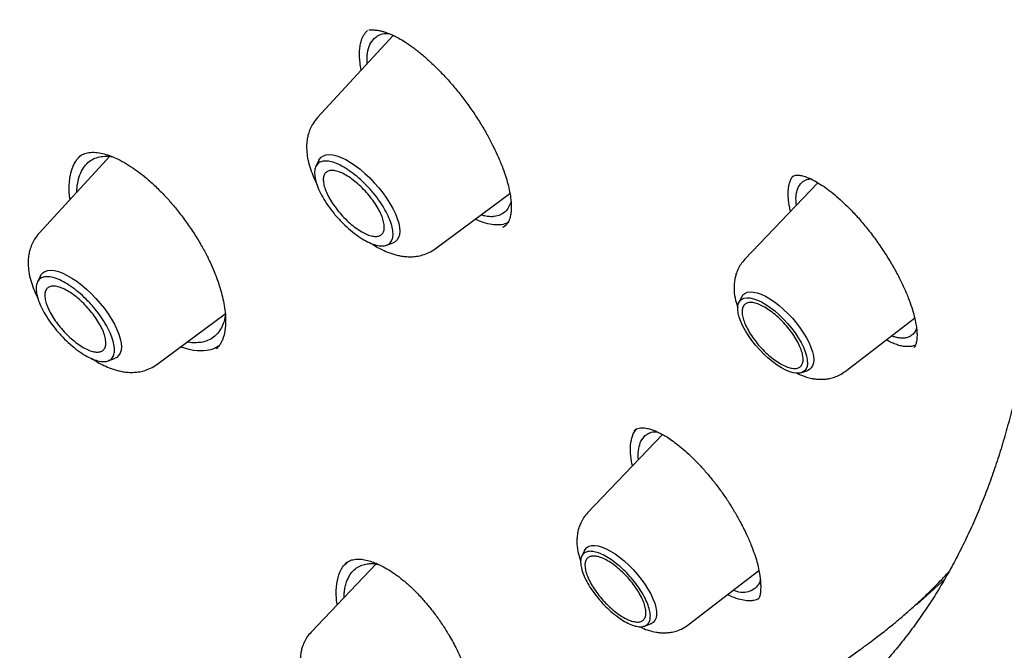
# Model space of a CAD drawing. Header units: millimetres. Extents: x 8 to 866, y 12 to 2084.
# Tile 14 of 100: x 688 to 705, y 773 to 784. Entities that reach past the tile are written whole.
import ezdxf

# ---------------------------------------------------------------- set-up
doc = ezdxf.new("R2010")
doc.units = ezdxf.units.MM

msp = doc.modelspace()

# ---------------------------------------------------------------- linework, layer by layer
at = {"color": 7, "linetype": 'Continuous', "lineweight": 30}
for p, q in [((694.491, 783.482), (693.222, 782.104)), ((689.739, 781.46), (688.545, 780.163)), ((689.211, 781.437), (689.215, 781.441)), ((693.245, 781.387), (693.193, 781.283)), ((701.625, 781.008), (700.397, 779.724)), ((695.199, 779.901), (696.452, 780.827)), ((696.371, 780.282), (696.331, 780.262)), ((694.38, 779.961), (694.489, 780.001)), ((688.568, 779.447), (688.516, 779.342)), ((700.345, 779.095), (700.298, 778.999)), ((690.522, 777.961), (691.671, 778.81)), ((702.085, 777.844), (703.25, 778.739)), ((691.532, 778.238), (691.521, 778.227)), ((703.245, 778.255), (703.236, 778.246)), ((689.703, 778.02), (689.812, 778.06)), ((701.353, 777.824), (701.454, 777.86)), ((699.015, 776.785), (697.758, 775.471)), ((698.559, 776.857), (698.565, 776.865)), ((698.652, 776.671), (698.725, 776.769)), ((697.706, 774.841), (697.659, 774.744)), ((694.213, 774.619), (693.113, 773.469)), ((699.446, 773.59), (700.635, 774.504)), ((703.286, 773.931), (703.755, 774.36)), ((700.567, 774.2), (700.507, 774.162)), ((700.635, 774.032), (700.619, 774.024)), ((698.713, 773.57), (698.814, 773.606))]:
    msp.add_line(p, q, dxfattribs=at)
at = {"color": 7, "linetype": 'Continuous', "lineweight": 30, "flags": 128}
for points in [[(693.245, 781.387), (693.253, 781.402), (693.282, 781.437), (693.319, 781.462), (693.366, 781.477), (693.419, 781.481), (693.48, 781.475), (693.547, 781.459), (693.619, 781.432), (693.695, 781.396), (693.774, 781.35), (693.855, 781.296), (693.937, 781.234), (694.018, 781.165), (694.098, 781.09), (694.175, 781.009), (694.249, 780.925), (694.318, 780.839), (694.381, 780.75), (694.438, 780.662), (694.487, 780.575), (694.528, 780.489), (694.561, 780.408), (694.584, 780.331), (694.599, 780.259), (694.603, 780.195), (694.598, 780.137), (694.583, 780.089), (694.558, 780.049), (694.525, 780.019), (694.489, 780.001)], [(688.568, 779.447), (688.576, 779.461), (688.605, 779.496), (688.642, 779.521), (688.689, 779.536), (688.742, 779.541), (688.803, 779.535), (688.87, 779.518), (688.942, 779.492), (689.018, 779.455), (689.097, 779.41), (689.178, 779.355), (689.26, 779.293), (689.341, 779.224), (689.421, 779.149), (689.498, 779.069), (689.572, 778.985), (689.641, 778.898), (689.704, 778.81), (689.761, 778.721), (689.81, 778.634), (689.851, 778.549), (689.884, 778.467), (689.907, 778.39), (689.922, 778.319), (689.926, 778.254), (689.921, 778.197), (689.906, 778.148), (689.881, 778.108), (689.848, 778.078), (689.812, 778.06)], [(701.015, 777.904), (700.942, 777.95), (700.867, 778.004), (700.792, 778.066), (700.718, 778.134), (700.647, 778.206), (700.579, 778.283), (700.516, 778.363), (700.459, 778.444), (700.408, 778.525), (700.365, 778.604), (700.33, 778.682), (700.304, 778.755), (700.287, 778.823), (700.279, 778.885), (700.281, 778.939), (700.293, 778.986), (700.314, 779.024), (700.344, 779.052), (700.382, 779.07), (700.429, 779.078), (700.482, 779.076), (700.542, 779.063), (700.608, 779.04), (700.677, 779.008), (700.75, 778.966), (700.824, 778.915), (700.899, 778.857), (700.973, 778.793), (701.046, 778.722), (701.116, 778.647), (701.181, 778.568), (701.242, 778.488), (701.296, 778.407), (701.343, 778.326), (701.382, 778.248), (701.413, 778.173), (701.434, 778.102), (701.447, 778.037), (701.449, 777.978), (701.443, 777.928), (701.426, 777.885), (701.401, 777.852), (701.366, 777.829), (701.324, 777.816), (701.273, 777.813), (701.217, 777.821), (701.154, 777.838), (701.086, 777.866), (701.015, 777.904)], [(700.345, 779.095), (700.366, 779.126), (700.398, 779.153), (700.439, 779.171), (700.487, 779.178), (700.543, 779.175), (700.605, 779.161), (700.672, 779.137), (700.744, 779.103), (700.818, 779.06), (700.895, 779.009), (700.972, 778.949), (701.049, 778.883), (701.124, 778.811), (701.196, 778.734), (701.264, 778.653), (701.327, 778.571), (701.384, 778.487), (701.434, 778.404), (701.476, 778.323), (701.509, 778.245), (701.534, 778.17), (701.549, 778.102), (701.555, 778.04), (701.551, 777.985), (701.537, 777.939), (701.514, 777.901), (701.482, 777.874), (701.454, 777.86)], [(697.706, 774.841), (697.714, 774.855), (697.742, 774.887), (697.778, 774.91), (697.823, 774.922), (697.875, 774.924), (697.934, 774.916), (697.999, 774.897), (698.069, 774.868), (698.142, 774.829)], [(698.142, 774.829), (698.218, 774.782), (698.295, 774.726), (698.372, 774.663), (698.448, 774.594), (698.521, 774.519), (698.592, 774.44), (698.657, 774.359), (698.717, 774.275), (698.771, 774.192), (698.817, 774.11), (698.855, 774.03), (698.884, 773.953), (698.904, 773.882), (698.914, 773.816), (698.915, 773.758), (698.906, 773.707), (698.887, 773.665), (698.86, 773.633), (698.823, 773.61), (698.814, 773.606)]]:
    msp.add_lwpolyline(points, dxfattribs=at)
at = {"color": 7, "linetype": 'Continuous', "lineweight": 30}
for points, knots in [([(717.036, 782.421), (717.094, 782.476), (717.207, 782.582), (717.345, 782.719), (717.46, 782.835), (717.565, 782.945), (717.668, 783.055), (717.767, 783.165), (717.866, 783.277), (717.966, 783.394), (718.071, 783.52), (718.184, 783.661), (718.304, 783.816), (718.428, 783.983), (718.54, 784.14), (718.639, 784.284), (718.724, 784.414), (718.807, 784.542), (718.887, 784.67), (718.962, 784.794), (719.03, 784.91), (719.085, 785.007), (719.13, 785.087), (719.171, 785.16), (719.215, 785.242), (719.265, 785.337), (719.32, 785.443), (719.376, 785.555), (719.437, 785.68), (719.502, 785.816), (719.569, 785.963), (719.634, 786.11), (719.695, 786.253), (719.75, 786.387), (719.797, 786.506), (719.834, 786.602), (719.863, 786.679), (719.887, 786.744), (719.913, 786.813), (719.942, 786.895), (719.976, 786.99), (720.013, 787.097), (720.051, 787.211), (720.089, 787.33), (720.128, 787.453), (720.166, 787.58), (720.203, 787.707), (720.236, 787.826), (720.265, 787.929), (720.287, 788.013), (720.305, 788.082), (720.321, 788.146), (720.339, 788.217), (720.359, 788.299), (720.381, 788.391), (720.412, 788.525), (720.451, 788.7), (720.495, 788.914), (720.537, 789.134), (720.577, 789.356), (720.614, 789.58), (720.648, 789.807), (720.677, 790.024), (720.702, 790.226), (720.723, 790.407), (720.74, 790.573), (720.755, 790.724), (720.768, 790.867), (720.78, 791.024), (720.793, 791.203), (720.806, 791.408), (720.818, 791.633), (720.829, 791.881), (720.835, 792.108), (720.839, 792.31), (720.841, 792.477), (720.842, 792.642), (720.842, 792.795), (720.84, 792.928), (720.839, 793.042), (720.837, 793.133), (720.836, 793.204), (720.834, 793.263), (720.833, 793.328), (720.831, 793.405), (720.828, 793.498), (720.823, 793.614), (720.818, 793.755), (720.81, 793.921), (720.8, 794.098), (720.784, 794.359), (720.76, 794.698), (720.724, 795.112), (720.686, 795.486), (720.648, 795.821), (720.611, 796.117), (720.573, 796.402), (720.535, 796.67), (720.498, 796.914), (720.464, 797.132), (720.435, 797.307), (720.412, 797.445), (720.394, 797.549), (720.378, 797.645), (720.36, 797.744), (720.34, 797.857), (720.315, 797.991), (720.287, 798.142), (720.255, 798.307), (720.205, 798.559), (720.136, 798.899), (720.042, 799.332), (719.938, 799.786), (719.822, 800.269), (719.691, 800.788), (719.57, 801.239), (719.467, 801.612), (719.387, 801.897), (719.302, 802.19), (719.214, 802.485), (719.12, 802.798), (719.021, 803.115), (718.922, 803.429), (718.83, 803.713), (718.746, 803.966), (718.681, 804.161), (718.633, 804.303), (718.602, 804.394), (718.578, 804.463), (718.562, 804.512), (718.548, 804.553), (718.531, 804.6), (718.505, 804.676), (718.467, 804.785), (718.415, 804.933), (718.352, 805.113), (718.276, 805.325), (718.188, 805.568), (718.087, 805.841), (717.974, 806.143), (717.852, 806.464), (717.701, 806.856), (717.526, 807.301), (717.328, 807.79), (717.137, 808.251), (716.956, 808.682), (716.794, 809.058), (716.653, 809.383), (716.532, 809.659), (716.417, 809.916), (716.309, 810.156), (716.184, 810.431), (716.035, 810.757), (715.853, 811.148), (715.654, 811.57), (715.436, 812.023), (715.2, 812.507), (714.958, 812.996), (714.71, 813.488), (714.459, 813.978), (714.193, 814.49), (713.919, 815.009), (713.644, 815.521), (713.377, 816.01), (713.112, 816.491), (712.85, 816.96), (712.591, 817.416), (712.346, 817.843), (712.115, 818.24), (711.905, 818.598), (711.716, 818.918), (711.542, 819.209), (711.369, 819.498), (711.188, 819.797), (710.973, 820.15), (710.719, 820.562), (710.425, 821.035), (710.099, 821.553), (709.739, 822.116), (709.345, 822.725), (708.927, 823.362), (708.495, 824.01), (707.947, 824.821), (707.284, 825.782), (706.502, 826.888), (705.722, 827.967), (704.945, 829.018), (704.097, 830.141), (703.168, 831.341), (702.149, 832.624), (701.11, 833.898), (700.053, 835.162), (698.985, 836.408), (697.907, 837.634), (696.821, 838.841), (695.72, 840.033), (694.663, 841.151), (693.651, 842.197), (692.689, 843.171), (691.718, 844.133), (690.741, 845.081), (689.757, 846.016), (688.779, 846.926), (687.799, 847.817), (686.812, 848.696), (685.799, 849.579), (684.76, 850.464), (683.844, 851.226), (683.067, 851.858), (682.448, 852.356), (681.852, 852.827), (681.283, 853.271), (680.739, 853.689), (680.232, 854.074), (679.759, 854.429), (679.315, 854.758), (678.88, 855.077), (678.442, 855.393), (678.078, 855.654), (677.788, 855.86), (677.576, 856.01), (677.361, 856.16), (677.145, 856.311), (676.923, 856.465), (676.672, 856.638), (676.379, 856.838), (676.037, 857.07), (675.659, 857.323), (675.261, 857.587), (674.846, 857.858), (674.417, 858.135), (673.96, 858.427), (673.475, 858.731), (672.961, 859.048), (672.421, 859.376), (671.853, 859.715), (671.467, 859.939), (671.269, 860.054)], [0, 0, 0, 0, 0.0032802, 0.0063884, 0.0092715, 0.0118205, 0.0140473, 0.0167212, 0.019258, 0.021891, 0.024848, 0.0280572, 0.0315544, 0.0352626, 0.039126, 0.0419593, 0.0447593, 0.0475158, 0.0502287, 0.0528915, 0.0553176, 0.0574217, 0.0588492, 0.0602418, 0.0618912, 0.063803, 0.0659745, 0.0682358, 0.0704859, 0.0733336, 0.0761633, 0.078975, 0.0817561, 0.0842889, 0.0864943, 0.0883723, 0.0896183, 0.0906937, 0.0919278, 0.0934088, 0.0951368, 0.0970956, 0.0991457, 0.1012546, 0.1034221, 0.1056484, 0.1079302, 0.1100319, 0.1118078, 0.1132581, 0.1143035, 0.115339, 0.1165468, 0.1179269, 0.1194792, 0.1212038, 0.1246486, 0.1282317, 0.1318229, 0.1354223, 0.1390297, 0.1426453, 0.1462384, 0.149309, 0.1521237, 0.1546827, 0.1569859, 0.1590896, 0.1613007, 0.1641574, 0.1672371, 0.1706002, 0.1742802, 0.1782771, 0.1806589, 0.1831405, 0.1856182, 0.1878244, 0.1897458, 0.1913822, 0.1927338, 0.1936408, 0.1943888, 0.1952826, 0.1963881, 0.1977054, 0.1992344, 0.2013083, 0.203676, 0.2062154, 0.2087244, 0.2145643, 0.2202157, 0.2256789, 0.2297328, 0.2336765, 0.2375069, 0.2410626, 0.2442536, 0.24708, 0.2495419, 0.2510709, 0.2524157, 0.2535761, 0.254768, 0.2562311, 0.257932, 0.2598946, 0.2620411, 0.2642155, 0.2694875, 0.2748929, 0.2804648, 0.2864069, 0.2927537, 0.299505, 0.3028281, 0.3062409, 0.3097436, 0.3133296, 0.3167869, 0.3208531, 0.3245455, 0.3278641, 0.3308091, 0.3333805, 0.3346601, 0.3357589, 0.336561, 0.337064, 0.3374338, 0.3379825, 0.3387174, 0.340059, 0.3417654, 0.3438366, 0.3462726, 0.3490733, 0.3521789, 0.3556363, 0.3593952, 0.3630973, 0.3689252, 0.3744073, 0.3795433, 0.3843335, 0.388778, 0.3920275, 0.3950638, 0.3978868, 0.4004965, 0.4029782, 0.4069154, 0.4111755, 0.4157584, 0.420664, 0.4258924, 0.4314434, 0.4364581, 0.4417099, 0.4471986, 0.4528541, 0.4583043, 0.4634947, 0.4684252, 0.4735487, 0.478358, 0.482853, 0.4870339, 0.4909007, 0.4941366, 0.4971143, 0.5000673, 0.5032061, 0.5065307, 0.5111653, 0.5161183, 0.5213899, 0.5273914, 0.5337584, 0.5404881, 0.5473115, 0.5540526, 0.5658853, 0.5774556, 0.5887637, 0.5998098, 0.6106084, 0.6242772, 0.6379451, 0.6516121, 0.6652785, 0.6789445, 0.6923664, 0.7057882, 0.7192102, 0.7326327, 0.7440221, 0.755412, 0.7668023, 0.7781929, 0.789584, 0.8010087, 0.8120113, 0.823275, 0.8347998, 0.8465859, 0.8586334, 0.8658795, 0.8728957, 0.8796153, 0.8860381, 0.8921642, 0.8979934, 0.9032177, 0.9081781, 0.9130184, 0.9179565, 0.9229944, 0.9253797, 0.9277867, 0.9302155, 0.9326661, 0.9351384, 0.9377537, 0.9412211, 0.945106, 0.9494085, 0.9541286, 0.9586961, 0.9635966, 0.9688303, 0.9743973, 0.9802976, 0.9865315, 0.9930989, 1, 1, 1, 1]), ([(633.026, 850.005), (633.084, 850.052), (633.225, 850.162), (633.455, 850.327), (633.717, 850.5), (633.986, 850.665), (634.262, 850.82), (634.546, 850.966), (634.837, 851.103), (635.136, 851.231), (635.442, 851.35), (635.755, 851.46), (636.075, 851.56), (636.402, 851.652), (636.736, 851.734), (637.077, 851.807), (637.425, 851.871), (637.78, 851.925), (638.141, 851.971), (638.509, 852.007), (638.884, 852.034), (639.264, 852.052), (639.652, 852.061), (640.045, 852.06), (640.445, 852.05), (640.851, 852.031), (641.264, 852.003), (641.682, 851.965), (642.106, 851.919), (642.536, 851.863), (642.971, 851.797), (643.413, 851.723), (643.859, 851.64), (644.312, 851.547), (644.769, 851.445), (645.232, 851.334), (645.7, 851.214), (646.173, 851.084), (646.651, 850.946), (647.133, 850.799), (647.621, 850.642), (648.113, 850.477), (648.609, 850.302), (649.11, 850.119), (649.614, 849.926), (650.124, 849.725), (650.637, 849.515), (651.153, 849.297), (651.674, 849.069), (652.198, 848.833), (652.726, 848.588), (653.257, 848.335), (653.792, 848.073), (654.329, 847.803), (654.87, 847.524), (655.413, 847.237), (655.96, 846.942), (656.509, 846.638), (657.06, 846.326), (657.614, 846.007), (658.17, 845.679), (658.728, 845.343), (659.288, 845), (659.85, 844.649), (660.414, 844.29), (660.979, 843.923), (661.546, 843.549), (662.114, 843.168), (662.683, 842.779), (663.253, 842.382), (663.825, 841.979), (664.397, 841.569), (664.97, 841.151), (665.543, 840.727), (666.117, 840.296), (666.691, 839.858), (667.265, 839.414), (667.839, 838.963), (668.414, 838.506), (668.987, 838.042), (669.561, 837.572), (670.134, 837.096), (670.706, 836.614), (671.278, 836.127), (671.849, 835.633), (672.418, 835.134), (672.987, 834.63), (673.554, 834.12), (674.12, 833.604), (674.684, 833.084), (675.247, 832.558), (675.807, 832.028), (676.366, 831.492), (676.923, 830.952), (677.477, 830.408), (678.029, 829.859), (678.579, 829.305), (679.126, 828.748), (679.671, 828.186), (680.213, 827.621), (680.751, 827.051), (681.287, 826.478), (681.819, 825.902), (682.348, 825.322), (682.874, 824.738), (683.396, 824.152), (683.915, 823.562), (684.429, 822.97), (684.94, 822.375), (685.447, 821.777), (685.949, 821.177), (686.448, 820.574), (686.942, 819.97), (687.431, 819.363), (687.916, 818.754), (688.396, 818.144), (688.872, 817.532), (689.342, 816.918), (689.807, 816.303), (690.268, 815.687), (690.723, 815.069), (691.172, 814.451), (691.617, 813.832), (692.055, 813.212), (692.488, 812.592), (692.915, 811.971), (693.337, 811.35), (693.752, 810.729), (694.162, 810.109), (694.565, 809.488), (694.962, 808.867), (695.353, 808.248), (695.737, 807.628), (696.115, 807.01), (696.486, 806.392), (696.851, 805.776), (697.209, 805.16), (697.56, 804.546), (697.904, 803.934), (698.241, 803.323), (698.571, 802.714), (698.894, 802.106), (699.21, 801.501), (699.519, 800.898), (699.82, 800.297), (700.114, 799.699), (700.4, 799.103), (700.679, 798.51), (700.95, 797.92), (701.213, 797.333), (701.469, 796.749), (701.717, 796.168), (701.957, 795.591), (702.189, 795.017), (702.413, 794.447), (702.63, 793.881), (702.838, 793.319), (703.038, 792.761), (703.23, 792.206), (703.414, 791.657), (703.59, 791.112), (703.757, 790.571), (703.916, 790.035), (704.067, 789.504), (704.209, 788.978), (704.343, 788.457), (704.469, 787.941), (704.586, 787.43), (704.695, 786.925), (704.795, 786.426), (704.887, 785.932), (704.971, 785.444), (705.045, 784.962), (705.112, 784.485), (705.169, 784.015), (705.219, 783.552), (705.259, 783.094), (705.292, 782.643), (705.315, 782.199), (705.33, 781.761), (705.337, 781.33), (705.335, 780.906), (705.324, 780.488), (705.305, 780.078), (705.278, 779.675), (705.242, 779.279), (705.197, 778.89), (705.144, 778.508), (705.083, 778.134), (705.013, 777.768), (704.934, 777.409), (704.848, 777.058), (704.753, 776.714), (704.649, 776.378), (704.538, 776.05), (704.418, 775.73), (704.289, 775.417), (704.152, 775.113), (704.007, 774.817), (703.854, 774.528), (703.693, 774.248), (703.523, 773.976), (703.345, 773.713), (703.159, 773.458), (702.964, 773.211), (702.761, 772.973), (702.598, 772.792), (702.499, 772.692), (702.473, 772.667)], [0, 0, 0, 0, 0.00357, 0.008516, 0.013459, 0.018399, 0.023335, 0.028267, 0.033195, 0.038117, 0.043035, 0.047947, 0.052854, 0.057756, 0.062654, 0.067546, 0.072435, 0.077319, 0.0822, 0.087078, 0.091953, 0.096825, 0.101695, 0.106563, 0.11143, 0.116295, 0.121159, 0.126022, 0.130884, 0.135746, 0.140607, 0.145468, 0.150328, 0.155189, 0.16005, 0.164911, 0.169772, 0.174633, 0.179494, 0.184356, 0.189218, 0.19408, 0.198943, 0.203806, 0.20867, 0.213533, 0.218398, 0.223263, 0.228128, 0.232993, 0.237859, 0.242726, 0.247592, 0.25246, 0.257327, 0.262195, 0.267063, 0.271932, 0.276801, 0.28167, 0.28654, 0.29141, 0.29628, 0.301151, 0.306022, 0.310893, 0.315764, 0.320636, 0.325507, 0.33038, 0.335252, 0.340124, 0.344997, 0.34987, 0.354743, 0.359616, 0.36449, 0.369363, 0.374237, 0.379111, 0.383985, 0.38886, 0.393734, 0.398608, 0.403483, 0.408358, 0.413232, 0.418107, 0.422982, 0.427857, 0.432733, 0.437608, 0.442483, 0.447358, 0.452234, 0.457109, 0.461985, 0.46686, 0.471736, 0.476612, 0.481487, 0.486363, 0.491239, 0.496114, 0.50099, 0.505866, 0.510742, 0.515617, 0.520493, 0.525369, 0.530244, 0.53512, 0.539996, 0.544871, 0.549747, 0.554622, 0.559498, 0.564373, 0.569248, 0.574123, 0.578999, 0.583874, 0.588749, 0.593623, 0.598498, 0.603373, 0.608247, 0.613122, 0.617996, 0.62287, 0.627745, 0.632618, 0.637492, 0.642366, 0.647239, 0.652113, 0.656986, 0.661859, 0.666731, 0.671604, 0.676476, 0.681348, 0.68622, 0.691091, 0.695963, 0.700834, 0.705705, 0.710575, 0.715445, 0.720315, 0.725185, 0.730054, 0.734923, 0.739792, 0.74466, 0.749528, 0.754395, 0.759262, 0.764129, 0.768995, 0.773861, 0.778727, 0.783592, 0.788457, 0.793321, 0.798185, 0.803048, 0.807911, 0.812774, 0.817636, 0.822497, 0.827359, 0.83222, 0.837081, 0.841941, 0.846802, 0.851662, 0.856522, 0.861382, 0.866242, 0.871103, 0.875963, 0.880825, 0.885686, 0.890549, 0.895413, 0.900277, 0.905144, 0.910012, 0.914882, 0.919754, 0.924629, 0.929507, 0.934389, 0.939274, 0.944163, 0.949056, 0.953955, 0.958858, 0.963766, 0.968679, 0.973598, 0.978521, 0.98345, 0.988383, 0.99332, 0.998261, 1, 1, 1, 1]), ([(693.955, 782.9), (693.948, 782.942), (693.934, 783.023), (693.926, 783.131), (693.927, 783.228), (693.937, 783.318), (693.96, 783.408), (693.997, 783.494), (694.038, 783.539), (694.059, 783.562)], [0, 0, 0, 0, 0.14165, 0.267178, 0.393561, 0.522633, 0.652632, 0.825173, 1, 1, 1, 1]), ([(694.083, 783.572), (694.096, 783.572), (694.12, 783.573), (694.164, 783.573), (694.222, 783.569), (694.284, 783.557), (694.337, 783.543), (694.39, 783.525), (694.45, 783.502), (694.524, 783.468), (694.614, 783.419), (694.721, 783.353), (694.845, 783.265), (694.982, 783.157), (695.125, 783.03), (695.27, 782.889), (695.415, 782.734), (695.558, 782.567), (695.697, 782.389), (695.831, 782.203), (695.955, 782.012), (696.066, 781.823), (696.161, 781.645), (696.246, 781.467), (696.319, 781.295), (696.377, 781.132), (696.42, 780.988), (696.451, 780.851), (696.471, 780.719), (696.475, 780.624), (696.474, 780.564), (696.472, 780.531), (696.469, 780.499), (696.463, 780.462), (696.454, 780.419), (696.437, 780.371), (696.411, 780.322), (696.385, 780.297), (696.371, 780.283)], [0, 0, 0, 0, 0.039637, 0.073231, 0.100614, 0.122913, 0.141508, 0.15636, 0.174205, 0.194784, 0.218756, 0.24617, 0.277154, 0.310769, 0.344953, 0.379589, 0.414617, 0.449993, 0.485698, 0.521778, 0.558274, 0.594158, 0.627541, 0.65836, 0.69544, 0.727961, 0.75669, 0.787519, 0.821666, 0.854902, 0.8663, 0.87712, 0.887412, 0.900467, 0.918271, 0.940791, 0.968019, 1, 1, 1, 1]), ([(694.056, 783.01), (694.055, 783.069), (694.054, 783.192), (694.095, 783.336), (694.149, 783.401), (694.176, 783.433)], [0, 0, 0, 0, 0.324766, 0.666182, 1, 1, 1, 1]), ([(694.176, 783.433), (694.199, 783.451), (694.245, 783.488), (694.326, 783.514), (694.388, 783.515), (694.415, 783.515)], [0, 0, 0, 0, 0.357094, 0.721253, 1, 1, 1, 1]), ([(693.222, 782.104), (693.196, 782.072), (693.147, 782.013), (693.097, 781.914), (693.066, 781.826), (693.05, 781.752), (693.042, 781.696), (693.038, 781.644), (693.037, 781.564), (693.047, 781.452), (693.077, 781.312), (693.126, 781.17), (693.168, 781.07), (693.197, 781.017), (693.201, 781.008)], [0, 0, 0, 0, 0.1056148, 0.1946709, 0.2798279, 0.3419974, 0.3876904, 0.4342411, 0.4827677, 0.5988727, 0.7284305, 0.8558015, 0.9779598, 1, 1, 1, 1]), ([(689.064, 780.726), (689.059, 780.765), (689.049, 780.852), (689.049, 780.976), (689.062, 781.112), (689.099, 781.259), (689.161, 781.387), (689.224, 781.447), (689.249, 781.47)], [0, 0, 0, 0, 0.117152, 0.261903, 0.40282, 0.596223, 0.841901, 1, 1, 1, 1]), ([(689.18, 780.853), (689.18, 780.865), (689.18, 780.932), (689.198, 781.043), (689.239, 781.176), (689.303, 781.286), (689.384, 781.367), (689.478, 781.424), (689.552, 781.44), (689.588, 781.448)], [0, 0, 0, 0, 0.0379324, 0.1951937, 0.3661529, 0.5331973, 0.6945241, 0.8501251, 1, 1, 1, 1]), ([(689.212, 781.44), (689.237, 781.459), (689.287, 781.497), (689.35, 781.51), (689.381, 781.517)], [0, 0, 0, 0, 0.497114, 1, 1, 1, 1]), ([(689.381, 781.517), (689.418, 781.519), (689.487, 781.524), (689.605, 781.504), (689.72, 781.469), (689.844, 781.418), (689.975, 781.351), (690.113, 781.265), (690.249, 781.167), (690.39, 781.051), (690.543, 780.909), (690.695, 780.751), (690.84, 780.583), (690.975, 780.41), (691.107, 780.223), (691.228, 780.032), (691.332, 779.848), (691.416, 779.679), (691.483, 779.526), (691.54, 779.378), (691.587, 779.235), (691.627, 779.088), (691.657, 778.943), (691.675, 778.798), (691.68, 778.664), (691.672, 778.565), (691.66, 778.493), (691.647, 778.437), (691.628, 778.381), (691.602, 778.324), (691.568, 778.27), (691.538, 778.24), (691.522, 778.223)], [0, 0, 0, 0, 0.045062, 0.085416, 0.120886, 0.151703, 0.189928, 0.225652, 0.258825, 0.292985, 0.331477, 0.374349, 0.40937, 0.446799, 0.486579, 0.526241, 0.562834, 0.596394, 0.626936, 0.654456, 0.686428, 0.715969, 0.748759, 0.784574, 0.8198, 0.85346, 0.871156, 0.890482, 0.911424, 0.935004, 0.964464, 1, 1, 1, 1]), ([(689.588, 781.448), (689.627, 781.453), (689.686, 781.46), (689.753, 781.448), (689.775, 781.445)], [0, 0, 0, 0, 0.660155, 1, 1, 1, 1]), ([(701.148, 781), (701.155, 781.021), (701.17, 781.063), (701.191, 781.1), (701.206, 781.115), (701.206, 781.116)], [0, 0, 0, 0, 0.483829, 0.9714, 1, 1, 1, 1]), ([(701.192, 781.106), (701.202, 781.114), (701.219, 781.127), (701.248, 781.134), (701.277, 781.136), (701.304, 781.135), (701.333, 781.132), (701.382, 781.122), (701.458, 781.097), (701.56, 781.049), (701.669, 780.984), (701.786, 780.904), (701.909, 780.807), (702.041, 780.691), (702.18, 780.554), (702.325, 780.397), (702.472, 780.22), (702.616, 780.029), (702.751, 779.831), (702.872, 779.633), (702.979, 779.44), (703.071, 779.254), (703.145, 779.078), (703.204, 778.914), (703.246, 778.766), (703.272, 778.643), (703.286, 778.544), (703.291, 778.458), (703.288, 778.377), (703.279, 778.335), (703.273, 778.312)], [0, 0, 0, 0, 0.041785, 0.075836, 0.102052, 0.120382, 0.136643, 0.15454, 0.193082, 0.230602, 0.266851, 0.30211, 0.338769, 0.377204, 0.41737, 0.459248, 0.502856, 0.547902, 0.592347, 0.635762, 0.678104, 0.719373, 0.759565, 0.798612, 0.836698, 0.873864, 0.901142, 0.92835, 0.960796, 1, 1, 1, 1]), ([(701.277, 780.882), (701.292, 780.92), (701.324, 780.998), (701.394, 781.047), (701.455, 781.067), (701.484, 781.073), (701.501, 781.073), (701.504, 781.073)], [0, 0, 0, 0, 0.3566425, 0.7237012, 0.8485456, 0.9745576, 1, 1, 1, 1]), ([(701.165, 780.527), (701.164, 780.532), (701.161, 780.545), (701.156, 780.566), (701.151, 780.591), (701.146, 780.617), (701.14, 780.65), (701.136, 780.682), (701.132, 780.713), (701.13, 780.736), (701.128, 780.759), (701.126, 780.781), (701.125, 780.81), (701.125, 780.838), (701.126, 780.865), (701.128, 780.885), (701.129, 780.904), (701.132, 780.924), (701.135, 780.943), (701.14, 780.97), (701.145, 780.988), (701.148, 781)], [0, 0, 0, 0, 0.022246, 0.067869, 0.113492, 0.159116, 0.204739, 0.296001, 0.341624, 0.387247, 0.432871, 0.478494, 0.524117, 0.615379, 0.661003, 0.706626, 0.752249, 0.797873, 0.848336, 0.8988, 1, 1, 1, 1]), ([(701.265, 780.631), (701.261, 780.669), (701.25, 780.767), (701.266, 780.838), (701.277, 780.882)], [0, 0, 0, 0, 0.380933, 1, 1, 1, 1]), ([(696.47, 780.691), (696.458, 780.658), (696.435, 780.591), (696.394, 780.545), (696.373, 780.522)], [0, 0, 0, 0, 0.4940269, 1, 1, 1, 1]), ([(695.871, 780.398), (695.914, 780.379), (696.013, 780.337), (696.151, 780.306), (696.284, 780.303), (696.376, 780.318), (696.415, 780.345), (696.425, 780.352)], [0, 0, 0, 0, 0.192058, 0.435814, 0.679796, 0.924334, 1, 1, 1, 1]), ([(696.373, 780.522), (696.347, 780.502), (696.295, 780.462), (696.204, 780.44), (696.112, 780.438), (696.036, 780.446), (695.985, 780.461), (695.965, 780.467)], [0, 0, 0, 0, 0.25978, 0.52428, 0.703361, 0.884607, 1, 1, 1, 1]), ([(696.332, 780.263), (696.333, 780.263), (696.354, 780.272), (696.371, 780.288), (696.388, 780.304)], [0, 0, 0, 0, 0.008226, 1, 1, 1, 1]), ([(688.545, 780.163), (688.519, 780.131), (688.47, 780.072), (688.42, 779.973), (688.389, 779.886), (688.373, 779.812), (688.365, 779.755), (688.361, 779.703), (688.36, 779.623), (688.37, 779.511), (688.401, 779.371), (688.449, 779.229), (688.491, 779.129), (688.52, 779.076), (688.524, 779.068)], [0, 0, 0, 0, 0.105615, 0.194671, 0.279828, 0.341997, 0.38769, 0.434241, 0.482768, 0.598873, 0.728431, 0.855801, 0.97796, 1, 1, 1, 1]), ([(694.106, 779.999), (694.131, 779.983), (694.188, 779.947), (694.285, 779.894), (694.404, 779.84), (694.516, 779.803), (694.614, 779.781), (694.699, 779.769), (694.792, 779.765), (694.89, 779.774), (694.99, 779.795), (695.097, 779.835), (695.164, 779.878), (695.199, 779.901)], [0, 0, 0, 0, 0.068384, 0.163121, 0.270697, 0.393669, 0.461433, 0.535244, 0.624299, 0.702657, 0.791332, 0.890482, 1, 1, 1, 1]), ([(700.397, 779.724), (700.373, 779.697), (700.328, 779.644), (700.281, 779.558), (700.249, 779.477), (700.229, 779.398), (700.219, 779.326), (700.216, 779.26), (700.218, 779.165), (700.236, 779.046), (700.268, 778.95), (700.282, 778.908)], [0, 0, 0, 0, 0.126475, 0.239136, 0.337855, 0.422786, 0.515167, 0.585727, 0.650916, 0.847556, 1, 1, 1, 1]), ([(691.673, 778.796), (691.669, 778.767), (691.659, 778.697), (691.622, 778.597), (691.562, 778.495), (691.479, 778.413), (691.38, 778.355), (691.303, 778.338), (691.265, 778.33)], [0, 0, 0, 0, 0.108646, 0.267659, 0.451464, 0.642978, 0.825799, 1, 1, 1, 1]), ([(703.281, 778.567), (703.274, 778.549), (703.257, 778.504), (703.211, 778.452), (703.15, 778.416), (703.082, 778.4), (703.01, 778.4), (702.935, 778.411), (702.882, 778.43), (702.859, 778.438)], [0, 0, 0, 0, 0.114292, 0.287358, 0.465938, 0.603577, 0.744383, 0.888381, 1, 1, 1, 1]), ([(691.361, 778.193), (691.289, 778.188), (691.156, 778.179), (690.996, 778.231), (690.921, 778.256)], [0, 0, 0, 0, 0.533551, 1, 1, 1, 1]), ([(691.265, 778.33), (691.231, 778.327), (691.165, 778.32), (691.086, 778.325), (691.04, 778.336), (691.032, 778.337)], [0, 0, 0, 0, 0.458803, 0.911339, 1, 1, 1, 1]), ([(691.568, 778.275), (691.543, 778.257), (691.482, 778.217), (691.405, 778.202), (691.361, 778.193)], [0, 0, 0, 0, 0.4223983, 1, 1, 1, 1]), ([(703.263, 778.284), (703.251, 778.279), (703.221, 778.266), (703.166, 778.258), (703.1, 778.258), (703.028, 778.269), (702.95, 778.29), (702.867, 778.323), (702.807, 778.351), (702.775, 778.369), (702.771, 778.371)], [0, 0, 0, 0, 0.102018, 0.251509, 0.396246, 0.541991, 0.690959, 0.841067, 0.984177, 1, 1, 1, 1]), ([(703.273, 778.312), (703.269, 778.298), (703.26, 778.27), (703.247, 778.254), (703.24, 778.245)], [0, 0, 0, 0, 0.502558, 1, 1, 1, 1]), ([(689.429, 778.058), (689.454, 778.043), (689.511, 778.006), (689.608, 777.953), (689.728, 777.899), (689.839, 777.863), (689.937, 777.841), (690.022, 777.828), (690.115, 777.825), (690.213, 777.833), (690.313, 777.854), (690.42, 777.894), (690.487, 777.938), (690.522, 777.961)], [0, 0, 0, 0, 0.068384, 0.163121, 0.270697, 0.393669, 0.461433, 0.535244, 0.624299, 0.702657, 0.791332, 0.890482, 1, 1, 1, 1]), ([(701.262, 777.819), (701.291, 777.804), (701.375, 777.763), (701.485, 777.732), (701.587, 777.715), (701.661, 777.709), (701.741, 777.712), (701.825, 777.724), (701.909, 777.747), (701.999, 777.785), (702.056, 777.823), (702.085, 777.844)], [0, 0, 0, 0, 0.109018, 0.316662, 0.391353, 0.47443, 0.575916, 0.664897, 0.765221, 0.876975, 1, 1, 1, 1]), ([(698.511, 776.258), (698.509, 776.265), (698.488, 776.344), (698.476, 776.479), (698.477, 776.658), (698.509, 776.748), (698.525, 776.794)], [0, 0, 0, 0, 0.030914, 0.341993, 0.664514, 1, 1, 1, 1]), ([(698.525, 776.794), (698.537, 776.818), (698.554, 776.85), (698.578, 776.874), (698.584, 776.88)], [0, 0, 0, 0, 0.731353, 1, 1, 1, 1]), ([(698.539, 776.849), (698.552, 776.86), (698.575, 776.88), (698.62, 776.894), (698.666, 776.899), (698.711, 776.896), (698.754, 776.889), (698.803, 776.877), (698.857, 776.859), (698.926, 776.831), (698.996, 776.796), (699.078, 776.75), (699.169, 776.69), (699.276, 776.61), (699.394, 776.511), (699.517, 776.397), (699.642, 776.27), (699.765, 776.132), (699.887, 775.984), (700.005, 775.827), (700.117, 775.664), (700.222, 775.496), (700.325, 775.314), (700.42, 775.126), (700.5, 774.943), (700.559, 774.785), (700.601, 774.651), (700.631, 774.53), (700.648, 774.436), (700.658, 774.359), (700.663, 774.294), (700.665, 774.227), (700.662, 774.156), (700.654, 774.087), (700.642, 774.051), (700.635, 774.031)], [0, 0, 0, 0, 0.0367095, 0.0690562, 0.0969734, 0.1203619, 0.1391838, 0.1552532, 0.1818151, 0.2020001, 0.2264393, 0.2492801, 0.276033, 0.3068263, 0.3403503, 0.374307, 0.4086101, 0.4432102, 0.4780702, 0.5131789, 0.548548, 0.5841832, 0.6194919, 0.6629822, 0.7021209, 0.7369034, 0.7673587, 0.795161, 0.8256773, 0.8421034, 0.86001, 0.8843305, 0.915876, 0.9544546, 1, 1, 1, 1]), ([(698.725, 776.769), (698.745, 776.784), (698.787, 776.813), (698.855, 776.833), (698.905, 776.831), (698.924, 776.831)], [0, 0, 0, 0, 0.3757, 0.75875, 1, 1, 1, 1]), ([(698.611, 776.363), (698.61, 776.373), (698.603, 776.443), (698.611, 776.554), (698.639, 776.633), (698.652, 776.671)], [0, 0, 0, 0, 0.078795, 0.547895, 1, 1, 1, 1]), ([(697.758, 775.471), (697.734, 775.443), (697.689, 775.391), (697.642, 775.304), (697.61, 775.223), (697.59, 775.145), (697.58, 775.072), (697.577, 775.006), (697.579, 774.911), (697.596, 774.793), (697.629, 774.698), (697.643, 774.657)], [0, 0, 0, 0, 0.126742, 0.239645, 0.338582, 0.423706, 0.516305, 0.587035, 0.652359, 0.849415, 1, 1, 1, 1]), ([(693.551, 773.927), (693.55, 773.933), (693.543, 773.978), (693.536, 774.06), (693.533, 774.214), (693.559, 774.39), (693.623, 774.551), (693.694, 774.616), (693.723, 774.643)], [0, 0, 0, 0, 0.017255, 0.137188, 0.26413, 0.537645, 0.808895, 1, 1, 1, 1]), ([(693.667, 774.048), (693.667, 774.057), (693.667, 774.09), (693.671, 774.142), (693.682, 774.216), (693.7, 774.291), (693.729, 774.366), (693.772, 774.444), (693.834, 774.517), (693.917, 774.576), (693.982, 774.596), (694.014, 774.606)], [0, 0, 0, 0, 0.029025, 0.109955, 0.183779, 0.297424, 0.407769, 0.514804, 0.685744, 0.847477, 1, 1, 1, 1]), ([(693.686, 774.618), (693.706, 774.634), (693.745, 774.664), (693.792, 774.678), (693.816, 774.684)], [0, 0, 0, 0, 0.4975579, 1, 1, 1, 1]), ([(693.816, 774.684), (693.847, 774.689), (693.905, 774.698), (694.005, 774.686), (694.104, 774.662), (694.21, 774.623), (694.323, 774.57), (694.443, 774.5), (694.561, 774.418), (694.685, 774.32), (694.82, 774.198), (694.953, 774.062), (695.081, 773.916), (695.2, 773.765), (695.316, 773.6), (695.434, 773.415), (695.541, 773.22), (695.63, 773.028), (695.695, 772.862), (695.742, 772.719), (695.778, 772.587), (695.805, 772.455), (695.823, 772.322), (695.828, 772.195), (695.822, 772.103), (695.812, 772.038), (695.802, 771.995), (695.79, 771.955), (695.775, 771.912), (695.754, 771.869), (695.724, 771.821), (695.697, 771.794), (695.682, 771.778)], [0, 0, 0, 0, 0.044603, 0.084492, 0.119517, 0.149936, 0.187676, 0.222935, 0.255665, 0.28945, 0.327502, 0.36987, 0.40448, 0.441486, 0.48085, 0.520125, 0.567855, 0.610237, 0.647277, 0.678971, 0.708198, 0.740647, 0.776206, 0.812404, 0.848534, 0.864302, 0.880456, 0.896993, 0.913964, 0.935522, 0.964225, 1, 1, 1, 1]), ([(694.014, 774.606), (694.041, 774.611), (694.094, 774.62), (694.171, 774.619), (694.223, 774.609), (694.243, 774.606)], [0, 0, 0, 0, 0.378565, 0.758087, 1, 1, 1, 1]), ([(702.876, 773.59), (702.922, 773.628), (703.02, 773.709), (703.17, 773.839), (703.332, 773.985), (703.505, 774.149), (703.67, 774.314), (703.776, 774.427), (703.823, 774.478)], [0, 0, 0, 0, 0.138014, 0.291116, 0.459297, 0.642549, 0.840866, 1, 1, 1, 1]), ([(700.659, 774.348), (700.658, 774.346), (700.651, 774.311), (700.622, 774.259), (700.585, 774.22), (700.567, 774.2)], [0, 0, 0, 0, 0.01632, 0.5125228, 1, 1, 1, 1]), ([(700.507, 774.162), (700.472, 774.151), (700.401, 774.128), (700.293, 774.138), (700.221, 774.163), (700.2, 774.17)], [0, 0, 0, 0, 0.4072943, 0.8287152, 1, 1, 1, 1]), ([(700.619, 774.024), (700.619, 774.024), (700.619, 774.024), (700.619, 774.024), (700.619, 774.024), (700.618, 774.023), (700.616, 774.022), (700.606, 774.018), (700.584, 774.01), (700.544, 773.999), (700.483, 773.992), (700.398, 773.996), (700.283, 774.024), (700.184, 774.058), (700.12, 774.094), (700.11, 774.1)], [0, 0, 0, 0, 0.000021, 0.00008, 0.000314, 0.001241, 0.004933, 0.019662, 0.07841, 0.175951, 0.311925, 0.486069, 0.698395, 0.94939, 1, 1, 1, 1]), ([(693.113, 773.469), (693.089, 773.441), (693.043, 773.389), (692.996, 773.302), (692.965, 773.221), (692.944, 773.143), (692.934, 773.07), (692.931, 773.004), (692.934, 772.909), (692.951, 772.791), (692.983, 772.696), (692.997, 772.655)], [0, 0, 0, 0, 0.126742, 0.239645, 0.338582, 0.423706, 0.516305, 0.587035, 0.652359, 0.849415, 1, 1, 1, 1]), ([(698.624, 773.563), (698.64, 773.555), (698.695, 773.528), (698.789, 773.494), (698.885, 773.471), (698.964, 773.46), (699.03, 773.456), (699.104, 773.458), (699.184, 773.47), (699.268, 773.492), (699.359, 773.53), (699.416, 773.569), (699.446, 773.59)], [0, 0, 0, 0, 0.062378, 0.205473, 0.348197, 0.415275, 0.485811, 0.578026, 0.662799, 0.761331, 0.873773, 1, 1, 1, 1]), ([(702.336, 773.178), (702.361, 773.195), (702.399, 773.223), (702.45, 773.26), (702.515, 773.309), (702.596, 773.369), (702.696, 773.446), (702.786, 773.517), (702.848, 773.567), (702.876, 773.59)], [0, 0, 0, 0, 0.133, 0.20592, 0.281082, 0.49316, 0.657362, 0.841655, 1, 1, 1, 1]), ([(701.317, 772.447), (701.437, 772.534), (701.777, 772.777), (702.117, 773.021), (702.336, 773.178)], [0, 0, 0, 0, 0.355626, 1, 1, 1, 1])]:
    msp.add_open_spline(points, degree=3, knots=knots, dxfattribs=at)
for points in [[(694.467, 780.294), (694.476, 780.255), (694.493, 780.178), (694.487, 780.085), (694.458, 780.013), (694.404, 779.966), (694.329, 779.945), (694.234, 779.953), (694.123, 779.987), (694.002, 780.047), (693.873, 780.131), (693.743, 780.236), (693.617, 780.356), (693.498, 780.489), (693.393, 780.628), (693.304, 780.768), (693.236, 780.904), (693.19, 781.031), (693.169, 781.144), (693.173, 781.238), (693.203, 781.31), (693.256, 781.357), (693.332, 781.377), (693.427, 781.37), (693.538, 781.336), (693.659, 781.275), (693.787, 781.191), (693.917, 781.087), (694.044, 780.966), (694.162, 780.834), (694.268, 780.695), (694.356, 780.555), (694.426, 780.418), (694.453, 780.335), (694.467, 780.294)], [(693.963, 780.187), (693.93, 780.207), (693.864, 780.248), (693.763, 780.33), (693.664, 780.424), (693.572, 780.527), (693.49, 780.635), (693.421, 780.744), (693.368, 780.85), (693.332, 780.949), (693.316, 781.036), (693.319, 781.11), (693.342, 781.166), (693.384, 781.202), (693.443, 781.218), (693.517, 781.212), (693.603, 781.186), (693.697, 781.139), (693.797, 781.073), (693.898, 780.992), (693.996, 780.899), (694.088, 780.796), (694.171, 780.687), (694.24, 780.578), (694.293, 780.472), (694.329, 780.374), (694.345, 780.286), (694.342, 780.213), (694.319, 780.157), (694.277, 780.12), (694.218, 780.104), (694.144, 780.11), (694.058, 780.136), (693.995, 780.17), (693.963, 780.187)], [(689.79, 778.353), (689.799, 778.315), (689.816, 778.237), (689.81, 778.144), (689.781, 778.072), (689.727, 778.025), (689.652, 778.005), (689.557, 778.012), (689.446, 778.046), (689.325, 778.107), (689.196, 778.191), (689.066, 778.295), (688.94, 778.416), (688.821, 778.548), (688.716, 778.687), (688.627, 778.827), (688.559, 778.963), (688.513, 779.09), (688.492, 779.203), (688.496, 779.297), (688.526, 779.369), (688.579, 779.416), (688.655, 779.436), (688.75, 779.429), (688.861, 779.395), (688.982, 779.334), (689.11, 779.251), (689.24, 779.146), (689.367, 779.026), (689.485, 778.893), (689.591, 778.754), (689.679, 778.614), (689.749, 778.477), (689.776, 778.394), (689.79, 778.353)], [(689.286, 778.246), (689.253, 778.267), (689.187, 778.308), (689.086, 778.39), (688.987, 778.483), (688.895, 778.586), (688.813, 778.694), (688.744, 778.804), (688.691, 778.909), (688.655, 779.008), (688.639, 779.096), (688.642, 779.169), (688.665, 779.225), (688.707, 779.262), (688.766, 779.277), (688.84, 779.272), (688.926, 779.245), (689.02, 779.198), (689.12, 779.133), (689.221, 779.052), (689.319, 778.958), (689.411, 778.855), (689.494, 778.747), (689.563, 778.638), (689.616, 778.532), (689.652, 778.433), (689.668, 778.345), (689.665, 778.272), (689.642, 778.216), (689.6, 778.18), (689.541, 778.164), (689.467, 778.17), (689.381, 778.195), (689.318, 778.229), (689.286, 778.246)], [(701.359, 778.16), (701.366, 778.13), (701.38, 778.07), (701.375, 777.997), (701.352, 777.941), (701.311, 777.905), (701.252, 777.889), (701.178, 777.895), (701.092, 777.921), (700.997, 777.968), (700.898, 778.033), (700.796, 778.115), (700.698, 778.208), (700.606, 778.311), (700.524, 778.42), (700.455, 778.529), (700.402, 778.635), (700.366, 778.733), (700.35, 778.821), (700.353, 778.894), (700.376, 778.95), (700.418, 778.987), (700.477, 779.002), (700.55, 778.997), (700.636, 778.97), (700.731, 778.923), (700.831, 778.858), (700.932, 778.777), (701.03, 778.683), (701.122, 778.58), (701.204, 778.472), (701.273, 778.363), (701.328, 778.256), (701.349, 778.192), (701.359, 778.16)], [(698.791, 773.866), (698.799, 773.831), (698.814, 773.763), (698.809, 773.68), (698.783, 773.616), (698.735, 773.574), (698.668, 773.556), (698.583, 773.562), (698.485, 773.593), (698.377, 773.646), (698.263, 773.721), (698.148, 773.814), (698.035, 773.921), (697.93, 774.039), (697.836, 774.162), (697.757, 774.287), (697.696, 774.408), (697.656, 774.521), (697.637, 774.621), (697.641, 774.705), (697.667, 774.769), (697.715, 774.81), (697.782, 774.828), (697.867, 774.822), (697.965, 774.791), (698.073, 774.738), (698.187, 774.663), (698.302, 774.571), (698.415, 774.463), (698.52, 774.346), (698.614, 774.222), (698.693, 774.097), (698.755, 773.976), (698.779, 773.902), (698.791, 773.866)], [(698.357, 773.718), (698.324, 773.738), (698.259, 773.779), (698.157, 773.861), (698.059, 773.955), (697.967, 774.058), (697.885, 774.166), (697.816, 774.275), (697.762, 774.381), (697.727, 774.48), (697.71, 774.567), (697.714, 774.641), (697.737, 774.697), (697.779, 774.733), (697.838, 774.749), (697.911, 774.743), (697.997, 774.717), (698.092, 774.67), (698.192, 774.604), (698.293, 774.523), (698.391, 774.429), (698.483, 774.326), (698.565, 774.218), (698.634, 774.109), (698.688, 774.003), (698.723, 773.905), (698.74, 773.817), (698.736, 773.744), (698.713, 773.688), (698.671, 773.651), (698.613, 773.635), (698.539, 773.641), (698.453, 773.667), (698.389, 773.701), (698.357, 773.718)]]:
    msp.add_open_spline(points, degree=3, dxfattribs=at)

doc.saveas('drawing.dxf')
